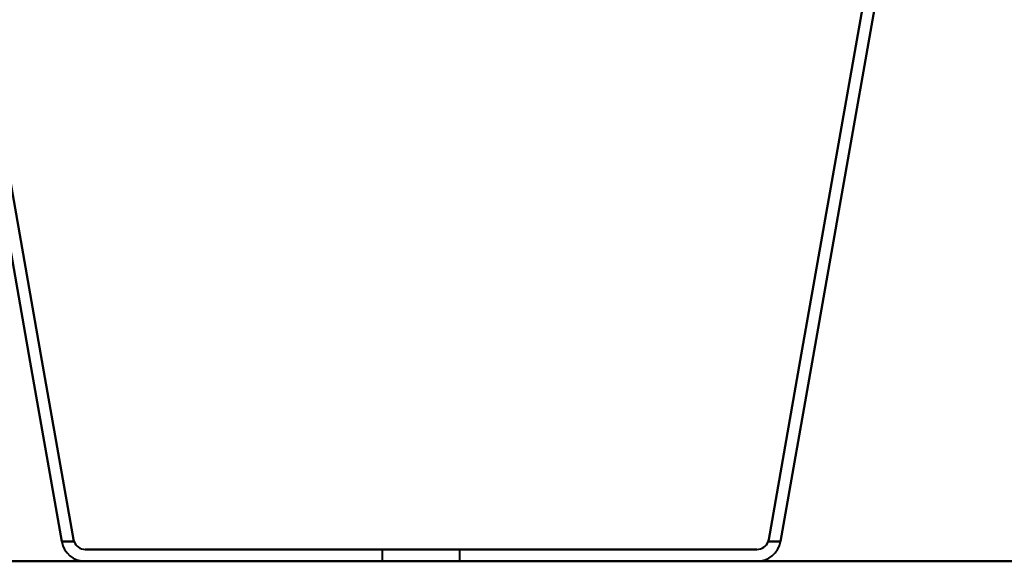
# Model space of a CAD drawing. Header units: millimetres. Extents: x -1352 to 2139, y -120 to 936.
# Tile 12 of 68: x -500 to -335, y 0 to 91. Entities that reach past the tile are written whole.
import ezdxf

# ---------------------------------------------------------------- set-up
doc = ezdxf.new("R2010")
doc.units = ezdxf.units.MM
doc.linetypes.add('Tiret point', pattern=[15.875, 6.35, -4.7625, 0, -4.7625])
for name, color, linetype, lineweight in [('A-FLOR-LEVL', 51, 'Continuous', 30), ('A-GENM', 13, 'Continuous', 40), ('G-IMPT', 8, 'Continuous', 40)]:
    doc.layers.add(name, color=color, linetype=linetype, lineweight=lineweight)

# ---------------------------------------------------------------- blocks, each defined once
blk = doc.blocks.new('NEXA 400 CALQUES_dwg-748074-Avant')
at = {"layer": 'G-IMPT'}
for p, q in [((-439.22, 2), (-439.22, 0)), ((-439.22, 2), (-439.22, 0)), ((-426.22, 2), (-439.22, 2)), ((-432.72, 2), (-439.22, 2)), ((-426.22, 2), (-439.22, 2)), ((-432.72, 2), (-439.22, 2)), ((-439.22, 2), (-432.72, 2)), ((-439.22, 2), (-432.72, 2)), ((-426.22, 2), (-432.72, 2)), ((-426.22, 2), (-432.72, 2)), ((-432.72, 2), (-426.22, 2)), ((-432.72, 2), (-426.22, 2)), ((-426.22, 0), (-426.22, 2)), ((-426.22, 0), (-426.22, 2)), ((-439.22, 0), (-426.22, 0)), ((-439.22, 0), (-426.22, 0)), ((-439.22, 0), (-426.22, 0)), ((-439.22, 0), (-426.22, 0)), ((-426.22, 0), (-439.22, 0)), ((-426.22, 0), (-439.22, 0)), ((-426.22, 0), (-439.22, 0)), ((-426.22, 0), (-439.22, 0))]:
    blk.add_line(p, q, dxfattribs=at)
at = {"layer": 'G-IMPT', "flags": 128}
for points in [[(-514.17, 123.68), (-508.87, 93.58), (-503.56, 63.49), (-498.25, 33.4), (-492.95, 3.31)], [(-492.95, 3.31), (-498.25, 33.4), (-503.56, 63.49), (-508.87, 93.58), (-514.17, 123.68)], [(-514.17, 123.68), (-508.87, 93.58), (-503.56, 63.49), (-498.25, 33.4), (-492.95, 3.31)], [(-492.95, 3.31), (-498.25, 33.4), (-503.56, 63.49), (-508.87, 93.58), (-514.17, 123.68)], [(-490.98, 3.65), (-496.27, 33.66), (-501.56, 63.67), (-506.85, 93.67), (-512.14, 123.68)], [(-512.14, 123.68), (-506.85, 93.67), (-501.56, 63.67), (-496.27, 33.66), (-490.98, 3.65)], [(-512.14, 123.68), (-506.85, 93.67), (-501.56, 63.67), (-496.27, 33.66), (-490.98, 3.65)], [(-490.98, 3.65), (-496.27, 33.66), (-501.56, 63.67), (-506.85, 93.67), (-512.14, 123.68)], [(-353.29, 123.68), (-358.58, 93.67), (-363.87, 63.67), (-369.17, 33.66), (-374.46, 3.65)], [(-353.29, 123.68), (-358.58, 93.67), (-363.87, 63.67), (-369.17, 33.66), (-374.46, 3.65)], [(-374.46, 3.65), (-369.17, 33.66), (-363.87, 63.67), (-358.58, 93.67), (-353.29, 123.68)], [(-374.46, 3.65), (-369.17, 33.66), (-363.87, 63.67), (-358.58, 93.67), (-353.29, 123.68)], [(-372.49, 3.31), (-367.18, 33.4), (-361.87, 63.49), (-356.57, 93.58), (-351.26, 123.68)], [(-351.26, 123.68), (-356.57, 93.58), (-361.87, 63.49), (-367.18, 33.4), (-372.49, 3.31)], [(-351.26, 123.68), (-356.57, 93.58), (-361.87, 63.49), (-367.18, 33.4), (-372.49, 3.31)], [(-372.49, 3.31), (-367.18, 33.4), (-361.87, 63.49), (-356.57, 93.58), (-351.26, 123.68)], [(-490.88, 3.31), (-491.4, 3.31), (-491.92, 3.31), (-492.43, 3.31), (-492.95, 3.31)], [(-492.95, 3.31), (-492.43, 3.31), (-491.92, 3.31), (-491.4, 3.31), (-490.88, 3.31)], [(-492.95, 3.31), (-492.43, 3.31), (-491.92, 3.31), (-491.4, 3.31), (-490.88, 3.31)], [(-490.88, 3.31), (-491.4, 3.31), (-491.92, 3.31), (-492.43, 3.31), (-492.95, 3.31)], [(-372.49, 3.31), (-373, 3.31), (-373.52, 3.31), (-374.03, 3.31), (-374.55, 3.31)], [(-374.55, 3.31), (-374.03, 3.31), (-373.52, 3.31), (-373, 3.31), (-372.49, 3.31)], [(-374.55, 3.31), (-374.03, 3.31), (-373.52, 3.31), (-373, 3.31), (-372.49, 3.31)], [(-372.49, 3.31), (-373, 3.31), (-373.52, 3.31), (-374.03, 3.31), (-374.55, 3.31)], [(-489.01, 2), (-460.86, 2), (-432.72, 2), (-404.57, 2), (-376.43, 2)], [(-376.43, 2), (-404.57, 2), (-432.72, 2), (-460.86, 2), (-489.01, 2)], [(-376.43, 2), (-404.57, 2), (-432.72, 2), (-460.86, 2), (-489.01, 2)], [(-489.01, 2), (-460.86, 2), (-432.72, 2), (-404.57, 2), (-376.43, 2)], [(-376.43, 0), (-404.57, 0), (-432.72, 0), (-460.86, 0), (-489.01, 0)], [(-489.01, 0), (-460.86, 0), (-432.72, 0), (-404.57, 0), (-376.43, 0)], [(-489.01, 0), (-460.86, 0), (-432.72, 0), (-404.57, 0), (-376.43, 0)], [(-376.43, 0), (-404.57, 0), (-432.72, 0), (-460.86, 0), (-489.01, 0)]]:
    blk.add_lwpolyline(points, dxfattribs=at)
at = {"layer": 'G-IMPT'}
for centre, radius, start, end in [((-489.01, 4), 4, 190, 270), ((-489.01, 4), 4, 190, 270), ((-489.01, 4), 4, 190, 270), ((-489.01, 4), 4, 190, 270), ((-489.01, 4), 2, 200.322, 270), ((-489.01, 4), 2, 200.322, 270), ((-489.01, 4), 2, 200.322, 270), ((-489.01, 4), 2, 200.322, 270), ((-376.43, 4), 4, 270, 350), ((-376.43, 4), 2, 270, 339.678), ((-376.43, 4), 2, 270, 339.678), ((-376.43, 4), 2, 270, 339.678), ((-376.43, 4), 2, 270, 339.678), ((-376.43, 4), 4, 270, 350), ((-376.43, 4), 4, 270, 350), ((-376.43, 4), 4, 270, 350)]:
    blk.add_arc(centre, radius, start, end, dxfattribs=at)
for points in [[(-490.88, 3.31), (-490.9, 3.36), (-490.94, 3.48), (-490.97, 3.59), (-490.98, 3.65)], [(-490.98, 3.65), (-490.97, 3.59), (-490.94, 3.48), (-490.9, 3.36), (-490.88, 3.31)], [(-490.88, 3.31), (-490.9, 3.36), (-490.94, 3.48), (-490.97, 3.59), (-490.98, 3.65)], [(-490.98, 3.65), (-490.97, 3.59), (-490.94, 3.48), (-490.9, 3.36), (-490.88, 3.31)], [(-374.46, 3.65), (-374.47, 3.59), (-374.49, 3.48), (-374.53, 3.36), (-374.55, 3.31)], [(-374.55, 3.31), (-374.53, 3.36), (-374.49, 3.48), (-374.47, 3.59), (-374.46, 3.65)], [(-374.46, 3.65), (-374.47, 3.59), (-374.49, 3.48), (-374.53, 3.36), (-374.55, 3.31)], [(-374.55, 3.31), (-374.53, 3.36), (-374.49, 3.48), (-374.47, 3.59), (-374.46, 3.65)]]:
    blk.add_open_spline(points, degree=3, dxfattribs=at)
blk = doc.blocks.new('Maintenance r21 - Maintenance r21-748144-Avant')
at = {"layer": 'A-GENM'}
for p, q in [((-535, 0), (535, 0)), ((535, 0), (-535, 0))]:
    blk.add_line(p, q, dxfattribs=at)

msp = doc.modelspace()

# ---------------------------------------------------------------- linework, layer by layer
at = {"layer": 'A-FLOR-LEVL', "linetype": 'Tiret point'}
msp.add_line((-1351.99, 0), (1898.98, 0), dxfattribs=at)

# ---------------------------------------------------------------- block references
at = {"layer": 'A-GENM'}
msp.add_blockref('Maintenance r21 - Maintenance r21-748144-Avant', (0, 0), dxfattribs=at)
at = {"layer": 'G-IMPT'}
msp.add_blockref('NEXA 400 CALQUES_dwg-748074-Avant', (0, 0), dxfattribs=at)

doc.saveas('drawing.dxf')
